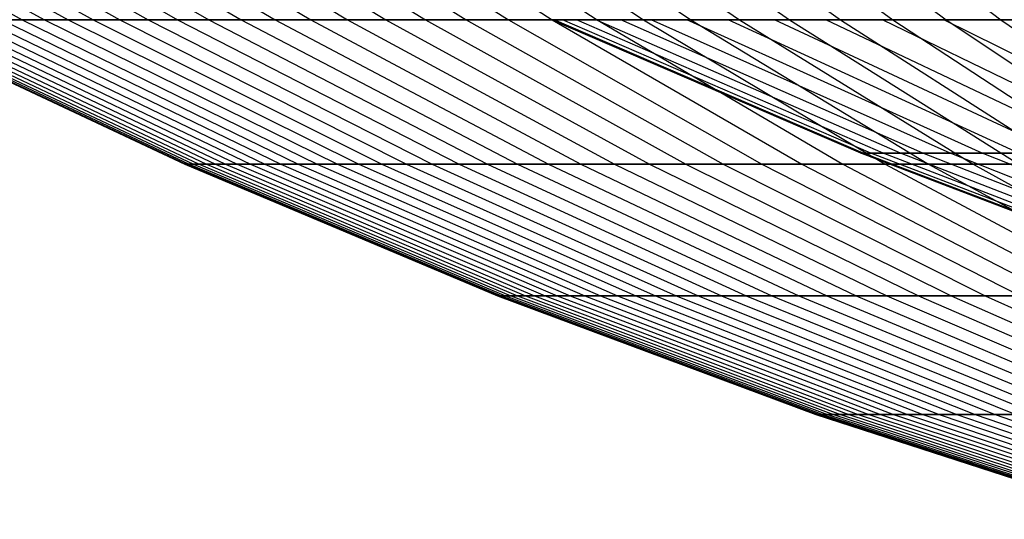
# Model space of a CAD drawing. Extents: x -125 to 125, y -143 to 0.
# Tile 26 of 241: x -25.63 to -18.34, y -140.32 to -136.62. Entities that reach past the tile are written whole.
import ezdxf

# ---------------------------------------------------------------- set-up
doc = ezdxf.new("R2010")
doc.units = 0
doc.header["$LTSCALE"] = 25.4
doc.layers.get('0').update_dxf_attribs({"linetype": 'CONTINUOUS'})

# ---------------------------------------------------------------- blocks, each defined once
blk = doc.blocks.new('NL2500026672_STL')
at = {"color": 0}
for p, q in [((-27.7443, -135.4539, 8.1176), (-25.6067, -136.6184, 7.4921)), ((-27.7443, -135.4539, 8.1176), (-25.6067, -136.6184, 7.4921)), ((-27.567, -135.4539, -8.7007), (-25.443, -136.6184, -8.0303)), ((-27.567, -135.4539, -8.7007), (-25.443, -136.6184, -8.0303)), ((-27.3774, -135.4539, 9.28), (-25.2681, -136.6184, 8.565)), ((-27.3774, -135.4539, 9.28), (-25.2681, -136.6184, 8.565)), ((-27.1757, -135.4539, -9.8551), (-25.0819, -136.6184, -9.0958)), ((-27.1757, -135.4539, -9.8551), (-25.0819, -136.6184, -9.0958)), ((-26.9619, -135.4539, 10.4259), (-24.8845, -136.6184, 9.6226)), ((-26.9619, -135.4539, 10.4259), (-24.8845, -136.6184, 9.6226)), ((-26.7361, -135.4539, -10.992), (-24.6761, -136.6184, -10.1451)), ((-26.7361, -135.4539, -10.992), (-24.6761, -136.6184, -10.1451)), ((-26.4984, -135.4539, 11.5532), (-24.4568, -136.6184, 10.6631)), ((-26.4984, -135.4539, 11.5532), (-24.4568, -136.6184, 10.6631)), ((-26.2489, -135.4539, -12.1093), (-24.2265, -136.6184, -11.1763)), ((-26.2489, -135.4539, -12.1093), (-24.2265, -136.6184, -11.1763)), ((-25.9878, -135.4539, 12.66), (-23.9855, -136.6184, 11.6846)), ((-25.9878, -135.4539, 12.66), (-23.9855, -136.6184, 11.6846)), ((-25.7151, -135.4539, -13.2051), (-23.7338, -136.6184, -12.1877)), ((-25.7151, -135.4539, -13.2051), (-23.7338, -136.6184, -12.1877)), ((-25.431, -135.4539, 13.7443), (-23.4716, -136.6184, 12.6854)), ((-25.431, -135.4539, 13.7443), (-23.4716, -136.6184, 12.6854)), ((-25.1356, -135.4539, -14.2774), (-23.1989, -136.6184, -13.1774)), ((-25.1356, -135.4539, -14.2774), (-23.1989, -136.6184, -13.1774)), ((-24.829, -135.4539, 14.8042), (-22.916, -136.6184, 13.6636)), ((-24.829, -135.4539, 14.8042), (-22.916, -136.6184, 13.6636)), ((-24.5113, -135.4539, -15.3244), (-22.6228, -136.6184, -14.1437)), ((-24.5113, -135.4539, -15.3244), (-22.6228, -136.6184, -14.1437)), ((-24.1828, -135.4539, 15.8377), (-22.3196, -136.6184, 14.6175)), ((-24.1828, -135.4539, 15.8377), (-22.3196, -136.6184, 14.6175)), ((-23.8435, -135.4539, -16.3441), (-22.0064, -136.6184, -15.0848)), ((-23.8435, -135.4539, -16.3441), (-22.0064, -136.6184, -15.0848)), ((-23.4936, -135.4539, 16.8431), (-21.6835, -136.6184, 15.5454)), ((-23.4936, -135.4539, 16.8431), (-21.6835, -136.6184, 15.5454)), ((-23.1333, -135.4539, -17.3347), (-21.3509, -136.6184, -15.9991)), ((-23.1333, -135.4539, -17.3347), (-21.3509, -136.6184, -15.9991)), ((-22.7627, -135.4539, 17.8186), (-21.0089, -136.6184, 16.4457)), ((-22.7627, -135.4539, 17.8186), (-21.0089, -136.6184, 16.4457)), ((-22.382, -135.4539, -18.2945), (-20.6575, -136.6184, -16.8849)), ((-22.382, -135.4539, -18.2945), (-20.6575, -136.6184, -16.8849)), ((-21.9913, -135.4539, 18.7623), (-20.2969, -136.6184, 17.3167)), ((-21.9913, -135.4539, 18.7623), (-20.2969, -136.6184, 17.3167)), ((-21.5908, -135.4539, -19.2218), (-19.9273, -136.6184, -17.7408)), ((-21.5908, -135.4539, -19.2218), (-19.9273, -136.6184, -17.7408)), ((-21.1808, -135.4539, 19.6727), (-19.5489, -136.6184, 18.157)), ((-21.1808, -135.4539, 19.6727), (-19.5489, -136.6184, 18.157)), ((-20.7613, -135.4539, -20.1149), (-19.1617, -136.6184, -18.5651)), ((-20.7613, -135.4539, -20.1149), (-19.1617, -136.6184, -18.5651)), ((-20.3326, -135.4539, 20.5481), (-18.7661, -136.6184, 18.9649)), ((-20.3326, -135.4539, 20.5481), (-18.7661, -136.6184, 18.9649)), ((-19.8949, -135.4539, -20.9722), (-18.362, -136.6184, -19.3564)), ((-19.8949, -135.4539, -20.9722), (-18.362, -136.6184, -19.3564)), ((-26.6787, -136.6184, -0.2813), (-24.4048, -137.6886, -0.2573)), ((-26.6787, -136.6184, -0.2813), (-24.4048, -137.6886, -0.2573)), ((-26.6669, -136.6184, 0.8437), (-24.3939, -137.6886, 0.7718)), ((-26.6669, -136.6184, 0.8437), (-24.3939, -137.6886, 0.7718)), ((-26.6432, -136.6184, -1.4057), (-24.3722, -137.6886, -1.2859)), ((-26.6432, -136.6184, -1.4057), (-24.3722, -137.6886, -1.2859)), ((-26.6076, -136.6184, 1.9671), (-24.3397, -137.6886, 1.7994)), ((-26.6076, -136.6184, 1.9671), (-24.3397, -137.6886, 1.7994)), ((-26.5602, -136.6184, -2.5276), (-24.2964, -137.6886, -2.3122)), ((-26.5602, -136.6184, -2.5276), (-24.2964, -137.6886, -2.3122)), ((-26.501, -136.6184, 3.087), (-24.2422, -137.6886, 2.8239)), ((-26.501, -136.6184, 3.087), (-24.2422, -137.6886, 2.8239)), ((-26.43, -136.6184, -3.6451), (-24.1773, -137.6886, -3.3344)), ((-26.43, -136.6184, -3.6451), (-24.1773, -137.6886, -3.3344)), ((-26.3473, -136.6184, 4.2015), (-24.1016, -137.6886, 3.8434)), ((-26.3473, -136.6184, 4.2015), (-24.1016, -137.6886, 3.8434)), ((-26.2529, -136.6184, -4.756), (-24.0152, -137.6886, -4.3507)), ((-26.2529, -136.6184, -4.756), (-24.0152, -137.6886, -4.3507)), ((-26.1468, -136.6184, 5.3085), (-23.9182, -137.6886, 4.856)), ((-26.1468, -136.6184, 5.3085), (-23.9182, -137.6886, 4.856)), ((-26.029, -136.6184, -5.8585), (-23.8105, -137.6886, -5.3592)), ((-26.029, -136.6184, -5.8585), (-23.8105, -137.6886, -5.3592)), ((-25.8997, -136.6184, 6.406), (-25.6067, -136.6184, 7.4921)), ((-25.8997, -136.6184, 6.406), (-25.6067, -136.6184, 7.4921)), ((-25.8997, -136.6184, 6.406), (-23.6922, -137.6886, 5.86)), ((-25.8997, -136.6184, 6.406), (-23.6922, -137.6886, 5.86)), ((-25.443, -136.6184, -8.0303), (-25.7589, -136.6184, -6.9506)), ((-25.7589, -136.6184, -6.9506), (-23.5634, -137.6886, -6.3582)), ((-25.443, -136.6184, -8.0303), (-25.7589, -136.6184, -6.9506)), ((-25.7589, -136.6184, -6.9506), (-23.5634, -137.6886, -6.3582)), ((-25.6067, -136.6184, 7.4921), (-25.2681, -136.6184, 8.565)), ((-25.6067, -136.6184, 7.4921), (-25.2681, -136.6184, 8.565)), ((-25.6067, -136.6184, 7.4921), (-23.4241, -137.6886, 6.8536)), ((-25.6067, -136.6184, 7.4921), (-23.4241, -137.6886, 6.8536)), ((-25.0819, -136.6184, -9.0958), (-25.443, -136.6184, -8.0303)), ((-25.443, -136.6184, -8.0303), (-23.2744, -137.6886, -7.3459)), ((-25.0819, -136.6184, -9.0958), (-25.443, -136.6184, -8.0303)), ((-25.443, -136.6184, -8.0303), (-23.2744, -137.6886, -7.3459)), ((-25.2681, -136.6184, 8.565), (-24.8845, -136.6184, 9.6226)), ((-25.2681, -136.6184, 8.565), (-24.8845, -136.6184, 9.6226)), ((-25.2681, -136.6184, 8.565), (-23.1144, -137.6886, 7.8349)), ((-25.2681, -136.6184, 8.565), (-23.1144, -137.6886, 7.8349)), ((-24.6761, -136.6184, -10.1451), (-25.0819, -136.6184, -9.0958)), ((-25.0819, -136.6184, -9.0958), (-22.944, -137.6886, -8.3205)), ((-24.6761, -136.6184, -10.1451), (-25.0819, -136.6184, -9.0958)), ((-25.0819, -136.6184, -9.0958), (-22.944, -137.6886, -8.3205)), ((-24.8845, -136.6184, 9.6226), (-24.4568, -136.6184, 10.6631)), ((-24.8845, -136.6184, 9.6226), (-24.4568, -136.6184, 10.6631)), ((-24.8845, -136.6184, 9.6226), (-22.7635, -137.6886, 8.8024)), ((-24.8845, -136.6184, 9.6226), (-22.7635, -137.6886, 8.8024)), ((-24.2265, -136.6184, -11.1763), (-24.6761, -136.6184, -10.1451)), ((-24.6761, -136.6184, -10.1451), (-22.5729, -137.6886, -9.2804)), ((-24.2265, -136.6184, -11.1763), (-24.6761, -136.6184, -10.1451)), ((-24.6761, -136.6184, -10.1451), (-22.5729, -137.6886, -9.2804)), ((-24.4568, -136.6184, 10.6631), (-23.9855, -136.6184, 11.6846)), ((-24.4568, -136.6184, 10.6631), (-23.9855, -136.6184, 11.6846)), ((-24.4568, -136.6184, 10.6631), (-22.3722, -137.6886, 9.7542)), ((-24.4568, -136.6184, 10.6631), (-22.3722, -137.6886, 9.7542)), ((-23.7338, -136.6184, -12.1877), (-24.2265, -136.6184, -11.1763)), ((-24.2265, -136.6184, -11.1763), (-22.1616, -137.6886, -10.2237)), ((-23.7338, -136.6184, -12.1877), (-24.2265, -136.6184, -11.1763)), ((-24.2265, -136.6184, -11.1763), (-22.1616, -137.6886, -10.2237)), ((-23.9855, -136.6184, 11.6846), (-23.4716, -136.6184, 12.6854)), ((-23.9855, -136.6184, 11.6846), (-23.4716, -136.6184, 12.6854)), ((-23.9855, -136.6184, 11.6846), (-21.9411, -137.6886, 10.6887)), ((-23.9855, -136.6184, 11.6846), (-21.9411, -137.6886, 10.6887)), ((-23.1989, -136.6184, -13.1774), (-23.7338, -136.6184, -12.1877)), ((-23.7338, -136.6184, -12.1877), (-21.7109, -137.6886, -11.1489)), ((-23.1989, -136.6184, -13.1774), (-23.7338, -136.6184, -12.1877)), ((-23.7338, -136.6184, -12.1877), (-21.7109, -137.6886, -11.1489)), ((-23.4716, -136.6184, 12.6854), (-22.916, -136.6184, 13.6636)), ((-23.4716, -136.6184, 12.6854), (-22.916, -136.6184, 13.6636)), ((-23.4716, -136.6184, 12.6854), (-21.471, -137.6886, 11.6041)), ((-23.4716, -136.6184, 12.6854), (-21.471, -137.6886, 11.6041)), ((-22.6228, -136.6184, -14.1437), (-23.1989, -136.6184, -13.1774)), ((-23.1989, -136.6184, -13.1774), (-21.2216, -137.6886, -12.0542)), ((-22.6228, -136.6184, -14.1437), (-23.1989, -136.6184, -13.1774)), ((-23.1989, -136.6184, -13.1774), (-21.2216, -137.6886, -12.0542)), ((-22.916, -136.6184, 13.6636), (-22.3196, -136.6184, 14.6175)), ((-22.916, -136.6184, 13.6636), (-22.3196, -136.6184, 14.6175)), ((-22.916, -136.6184, 13.6636), (-20.9627, -137.6886, 12.499)), ((-22.916, -136.6184, 13.6636), (-20.9627, -137.6886, 12.499)), ((-22.0064, -136.6184, -15.0848), (-22.6228, -136.6184, -14.1437)), ((-22.6228, -136.6184, -14.1437), (-20.6946, -137.6886, -12.9381)), ((-22.0064, -136.6184, -15.0848), (-22.6228, -136.6184, -14.1437)), ((-22.6228, -136.6184, -14.1437), (-20.6946, -137.6886, -12.9381)), ((-22.3196, -136.6184, 14.6175), (-21.6835, -136.6184, 15.5454)), ((-22.3196, -136.6184, 14.6175), (-21.6835, -136.6184, 15.5454)), ((-22.3196, -136.6184, 14.6175), (-20.4172, -137.6886, 13.3716)), ((-22.3196, -136.6184, 14.6175), (-20.4172, -137.6886, 13.3716)), ((-21.3509, -136.6184, -15.9991), (-22.0064, -136.6184, -15.0848)), ((-22.0064, -136.6184, -15.0848), (-20.1307, -137.6886, -13.799)), ((-21.3509, -136.6184, -15.9991), (-22.0064, -136.6184, -15.0848)), ((-22.0064, -136.6184, -15.0848), (-20.1307, -137.6886, -13.799)), ((-19.399, -137.6057), (-21.6899, -136.6182)), ((-19.399, -137.6057), (-21.6899, -136.6182)), ((-21.6835, -136.6184, 15.5454), (-21.0089, -136.6184, 16.4457)), ((-21.6835, -136.6184, 15.5454), (-21.0089, -136.6184, 16.4457)), ((-21.6835, -136.6184, 15.5454), (-19.8353, -137.6886, 14.2204)), ((-21.6835, -136.6184, 15.5454), (-19.8353, -137.6886, 14.2204)), ((-19.3805, -137.6057, 0.8462), (-21.6692, -136.6182, 0.9461)), ((-19.3805, -137.6057, 0.8462), (-21.6692, -136.6182, 0.9461)), ((-19.3805, -137.6057, -0.8462), (-21.6692, -136.6182, -0.9461)), ((-19.3805, -137.6057, -0.8462), (-21.6692, -136.6182, -0.9461)), ((-19.3252, -137.6057, 1.6907), (-21.6073, -136.6182, 1.8904)), ((-19.3252, -137.6057, 1.6907), (-21.6073, -136.6182, 1.8904)), ((-19.3252, -137.6057, -1.6907), (-21.6073, -136.6182, -1.8904)), ((-19.3252, -137.6057, -1.6907), (-21.6073, -136.6182, -1.8904)), ((-19.233, -137.6057, 2.5321), (-21.5043, -136.6182, 2.8311)), ((-19.233, -137.6057, 2.5321), (-21.5043, -136.6182, 2.8311)), ((-19.233, -137.6057, -2.5321), (-21.5043, -136.6182, -2.8311)), ((-19.233, -137.6057, -2.5321), (-21.5043, -136.6182, -2.8311)), ((-19.1043, -137.6057, 3.3686), (-21.3604, -136.6182, 3.7664)), ((-19.1043, -137.6057, 3.3686), (-21.3604, -136.6182, 3.7664)), ((-19.1043, -137.6057, -3.3686), (-21.3604, -136.6182, -3.7664)), ((-19.1043, -137.6057, -3.3686), (-21.3604, -136.6182, -3.7664)), ((-20.6575, -136.6184, -16.8849), (-21.3509, -136.6184, -15.9991)), ((-21.3509, -136.6184, -15.9991), (-19.5311, -137.6886, -14.6354)), ((-20.6575, -136.6184, -16.8849), (-21.3509, -136.6184, -15.9991)), ((-21.3509, -136.6184, -15.9991), (-19.5311, -137.6886, -14.6354)), ((-18.9392, -137.6057, 4.1987), (-21.1757, -136.6182, 4.6945)), ((-18.9392, -137.6057, 4.1987), (-21.1757, -136.6182, 4.6945)), ((-18.9392, -137.6057, -4.1987), (-21.1757, -136.6182, -4.6945)), ((-18.9392, -137.6057, -4.1987), (-21.1757, -136.6182, -4.6945)), ((-21.0089, -136.6184, 16.4457), (-20.2969, -136.6184, 17.3167)), ((-21.0089, -136.6184, 16.4457), (-20.2969, -136.6184, 17.3167)), ((-21.0089, -136.6184, 16.4457), (-19.2182, -137.6886, 15.0439)), ((-21.0089, -136.6184, 16.4457), (-19.2182, -137.6886, 15.0439)), ((-18.738, -137.6057, 5.0208), (-20.9508, -136.6182, 5.6138)), ((-18.738, -137.6057, 5.0208), (-20.9508, -136.6182, 5.6138)), ((-18.738, -137.6057, -5.0208), (-20.9508, -136.6182, -5.6138)), ((-18.738, -137.6057, -5.0208), (-20.9508, -136.6182, -5.6138)), ((-18.5012, -137.6057, 5.8334), (-20.686, -136.6182, 6.5223)), ((-18.5012, -137.6057, 5.8334), (-20.686, -136.6182, 6.5223)), ((-18.5012, -137.6057, -5.8334), (-20.686, -136.6182, -6.5223)), ((-18.5012, -137.6057, -5.8334), (-20.686, -136.6182, -6.5223)), ((-19.9273, -136.6184, -17.7408), (-20.6575, -136.6184, -16.8849)), ((-20.6575, -136.6184, -16.8849), (-18.8968, -137.6886, -15.4458)), ((-19.9273, -136.6184, -17.7408), (-20.6575, -136.6184, -16.8849)), ((-20.6575, -136.6184, -16.8849), (-18.8968, -137.6886, -15.4458)), ((-18.2291, -137.6057, 6.6349), (-20.3818, -136.6182, 7.4184)), ((-18.2291, -137.6057, 6.6349), (-20.3818, -136.6182, 7.4184)), ((-18.2291, -137.6057, -6.6349), (-20.3818, -136.6182, -7.4184)), ((-18.2291, -137.6057, -6.6349), (-20.3818, -136.6182, -7.4184)), ((-20.2969, -136.6184, 17.3167), (-19.5489, -136.6184, 18.157)), ((-20.2969, -136.6184, 17.3167), (-19.5489, -136.6184, 18.157)), ((-20.2969, -136.6184, 17.3167), (-18.5669, -137.6886, 15.8407)), ((-20.2969, -136.6184, 17.3167), (-18.5669, -137.6886, 15.8407)), ((-17.9223, -137.6057, 7.4237), (-20.0388, -136.6182, 8.3004)), ((-17.9223, -137.6057, 7.4237), (-20.0388, -136.6182, 8.3004)), ((-17.9223, -137.6057, -7.4237), (-20.0388, -136.6182, -8.3004)), ((-17.9223, -137.6057, -7.4237), (-20.0388, -136.6182, -8.3004)), ((-19.1617, -136.6184, -18.5651), (-19.9273, -136.6184, -17.7408)), ((-19.9273, -136.6184, -17.7408), (-18.2288, -137.6886, -16.2287)), ((-19.1617, -136.6184, -18.5651), (-19.9273, -136.6184, -17.7408)), ((-19.9273, -136.6184, -17.7408), (-18.2288, -137.6886, -16.2287)), ((-17.5815, -137.6057, 8.1984), (-19.6577, -136.6182, 9.1665)), ((-17.5815, -137.6057, 8.1984), (-19.6577, -136.6182, 9.1665)), ((-17.5815, -137.6057, -8.1984), (-19.6577, -136.6182, -9.1665)), ((-17.5815, -137.6057, -8.1984), (-19.6577, -136.6182, -9.1665)), ((-19.5489, -136.6184, 18.157), (-18.7661, -136.6184, 18.9649)), ((-19.5489, -136.6184, 18.157), (-18.7661, -136.6184, 18.9649)), ((-19.5489, -136.6184, 18.157), (-17.8826, -137.6886, 16.6094)), ((-19.5489, -136.6184, 18.157), (-17.8826, -137.6886, 16.6094)), ((-17.2071, -137.6057, 8.9575), (-19.2392, -136.6182, 10.0153)), ((-17.2071, -137.6057, 8.9575), (-19.2392, -136.6182, 10.0153)), ((-17.2071, -137.6057, -8.9575), (-19.2392, -136.6182, -10.0153)), ((-17.2071, -137.6057, -8.9575), (-19.2392, -136.6182, -10.0153)), ((-18.362, -136.6184, -19.3564), (-19.1617, -136.6184, -18.5651)), ((-19.1617, -136.6184, -18.5651), (-17.5285, -137.6886, -16.9827)), ((-18.362, -136.6184, -19.3564), (-19.1617, -136.6184, -18.5651)), ((-19.1617, -136.6184, -18.5651), (-17.5285, -137.6886, -16.9827)), ((-16.8, -137.6057, 9.6995), (-18.784, -136.6182, 10.8449)), ((-16.8, -137.6057, 9.6995), (-18.784, -136.6182, 10.8449)), ((-16.8, -137.6057, -9.6995), (-18.784, -136.6182, -10.8449)), ((-16.8, -137.6057, -9.6995), (-18.784, -136.6182, -10.8449)), ((-18.7661, -136.6184, 18.9649), (-17.9499, -136.6184, 19.7392)), ((-18.7661, -136.6184, 18.9649), (-17.9499, -136.6184, 19.7392)), ((-18.7661, -136.6184, 18.9649), (-17.1665, -137.6886, 17.3485)), ((-18.7661, -136.6184, 18.9649), (-17.1665, -137.6886, 17.3485)), ((-17.5297, -136.6184, -20.1132), (-18.362, -136.6184, -19.3564)), ((-18.362, -136.6184, -19.3564), (-16.797, -137.6886, -17.7065)), ((-17.5297, -136.6184, -20.1132), (-18.362, -136.6184, -19.3564)), ((-18.362, -136.6184, -19.3564), (-16.797, -137.6886, -17.7065)), ((-19.3805, -137.6057, 0.8462), (-19.399, -137.6057)), ((-17.0684, -138.4955), (-19.399, -137.6057)), ((-19.3805, -137.6057, 0.8462), (-19.399, -137.6057)), ((-19.399, -137.6057), (-19.3805, -137.6057, -0.8462)), ((-17.0684, -138.4955), (-19.399, -137.6057)), ((-19.399, -137.6057), (-19.3805, -137.6057, -0.8462)), ((-19.3252, -137.6057, 1.6907), (-19.3805, -137.6057, 0.8462)), ((-17.0522, -138.4955, 0.7445), (-19.3805, -137.6057, 0.8462)), ((-19.3252, -137.6057, 1.6907), (-19.3805, -137.6057, 0.8462)), ((-17.0522, -138.4955, 0.7445), (-19.3805, -137.6057, 0.8462)), ((-17.0522, -138.4955, -0.7445), (-19.3805, -137.6057, -0.8462)), ((-19.3805, -137.6057, -0.8462), (-19.3252, -137.6057, -1.6907)), ((-17.0522, -138.4955, -0.7445), (-19.3805, -137.6057, -0.8462)), ((-19.3805, -137.6057, -0.8462), (-19.3252, -137.6057, -1.6907)), ((-19.233, -137.6057, 2.5321), (-19.3252, -137.6057, 1.6907)), ((-17.0035, -138.4955, 1.4876), (-19.3252, -137.6057, 1.6907)), ((-19.233, -137.6057, 2.5321), (-19.3252, -137.6057, 1.6907)), ((-17.0035, -138.4955, 1.4876), (-19.3252, -137.6057, 1.6907)), ((-17.0035, -138.4955, -1.4876), (-19.3252, -137.6057, -1.6907)), ((-19.3252, -137.6057, -1.6907), (-19.233, -137.6057, -2.5321)), ((-17.0035, -138.4955, -1.4876), (-19.3252, -137.6057, -1.6907)), ((-19.3252, -137.6057, -1.6907), (-19.233, -137.6057, -2.5321)), ((-19.1043, -137.6057, 3.3686), (-19.233, -137.6057, 2.5321)), ((-16.9224, -138.4955, 2.2279), (-19.233, -137.6057, 2.5321)), ((-19.1043, -137.6057, 3.3686), (-19.233, -137.6057, 2.5321)), ((-16.9224, -138.4955, 2.2279), (-19.233, -137.6057, 2.5321)), ((-16.9224, -138.4955, -2.2279), (-19.233, -137.6057, -2.5321)), ((-19.233, -137.6057, -2.5321), (-19.1043, -137.6057, -3.3686)), ((-16.9224, -138.4955, -2.2279), (-19.233, -137.6057, -2.5321)), ((-19.233, -137.6057, -2.5321), (-19.1043, -137.6057, -3.3686)), ((-18.9392, -137.6057, 4.1987), (-19.1043, -137.6057, 3.3686)), ((-16.8091, -138.4955, 2.9639), (-19.1043, -137.6057, 3.3686)), ((-18.9392, -137.6057, 4.1987), (-19.1043, -137.6057, 3.3686)), ((-16.8091, -138.4955, 2.9639), (-19.1043, -137.6057, 3.3686)), ((-16.8091, -138.4955, -2.9639), (-19.1043, -137.6057, -3.3686)), ((-19.1043, -137.6057, -3.3686), (-18.9392, -137.6057, -4.1987)), ((-16.8091, -138.4955, -2.9639), (-19.1043, -137.6057, -3.3686)), ((-19.1043, -137.6057, -3.3686), (-18.9392, -137.6057, -4.1987)), ((-18.738, -137.6057, 5.0208), (-18.9392, -137.6057, 4.1987)), ((-16.6639, -138.4955, 3.6943), (-18.9392, -137.6057, 4.1987)), ((-18.738, -137.6057, 5.0208), (-18.9392, -137.6057, 4.1987)), ((-16.6639, -138.4955, 3.6943), (-18.9392, -137.6057, 4.1987)), ((-16.6639, -138.4955, -3.6943), (-18.9392, -137.6057, -4.1987)), ((-18.9392, -137.6057, -4.1987), (-18.738, -137.6057, -5.0208)), ((-16.6639, -138.4955, -3.6943), (-18.9392, -137.6057, -4.1987)), ((-18.9392, -137.6057, -4.1987), (-18.738, -137.6057, -5.0208)), ((-18.5012, -137.6057, 5.8334), (-18.738, -137.6057, 5.0208)), ((-16.4868, -138.4955, 4.4176), (-18.738, -137.6057, 5.0208)), ((-18.5012, -137.6057, 5.8334), (-18.738, -137.6057, 5.0208)), ((-16.4868, -138.4955, 4.4176), (-18.738, -137.6057, 5.0208)), ((-16.4868, -138.4955, -4.4176), (-18.738, -137.6057, -5.0208)), ((-18.738, -137.6057, -5.0208), (-18.5012, -137.6057, -5.8334)), ((-16.4868, -138.4955, -4.4176), (-18.738, -137.6057, -5.0208)), ((-18.738, -137.6057, -5.0208), (-18.5012, -137.6057, -5.8334)), ((-18.2291, -137.6057, 6.6349), (-18.5012, -137.6057, 5.8334)), ((-16.2785, -138.4955, 5.1326), (-18.5012, -137.6057, 5.8334)), ((-18.2291, -137.6057, 6.6349), (-18.5012, -137.6057, 5.8334)), ((-16.2785, -138.4955, 5.1326), (-18.5012, -137.6057, 5.8334)), ((-16.2785, -138.4955, -5.1326), (-18.5012, -137.6057, -5.8334)), ((-18.5012, -137.6057, -5.8334), (-18.2291, -137.6057, -6.6349)), ((-16.2785, -138.4955, -5.1326), (-18.5012, -137.6057, -5.8334)), ((-18.5012, -137.6057, -5.8334), (-18.2291, -137.6057, -6.6349)), ((-24.4048, -137.6886, -0.2573), (-24.3939, -137.6886, 0.7718)), ((-24.3722, -137.6886, -1.2859), (-24.4048, -137.6886, -0.2573)), ((-24.4048, -137.6886, -0.2573), (-24.3939, -137.6886, 0.7718)), ((-24.4048, -137.6886, -0.2573), (-22.088, -138.6626, -0.2329)), ((-24.3722, -137.6886, -1.2859), (-24.4048, -137.6886, -0.2573)), ((-24.4048, -137.6886, -0.2573), (-22.088, -138.6626, -0.2329)), ((-24.3939, -137.6886, 0.7718), (-24.3397, -137.6886, 1.7994)), ((-24.3939, -137.6886, 0.7718), (-24.3397, -137.6886, 1.7994)), ((-24.3939, -137.6886, 0.7718), (-22.0782, -138.6626, 0.6985)), ((-24.3939, -137.6886, 0.7718), (-22.0782, -138.6626, 0.6985)), ((-24.2964, -137.6886, -2.3122), (-24.3722, -137.6886, -1.2859)), ((-24.3722, -137.6886, -1.2859), (-22.0586, -138.6626, -1.1638)), ((-24.2964, -137.6886, -2.3122), (-24.3722, -137.6886, -1.2859)), ((-24.3722, -137.6886, -1.2859), (-22.0586, -138.6626, -1.1638)), ((-24.3397, -137.6886, 1.7994), (-24.2422, -137.6886, 2.8239)), ((-24.3397, -137.6886, 1.7994), (-24.2422, -137.6886, 2.8239)), ((-24.3397, -137.6886, 1.7994), (-22.0291, -138.6626, 1.6286)), ((-24.3397, -137.6886, 1.7994), (-22.0291, -138.6626, 1.6286)), ((-24.1773, -137.6886, -3.3344), (-24.2964, -137.6886, -2.3122)), ((-24.2964, -137.6886, -2.3122), (-21.9899, -138.6626, -2.0927)), ((-24.1773, -137.6886, -3.3344), (-24.2964, -137.6886, -2.3122)), ((-24.2964, -137.6886, -2.3122), (-21.9899, -138.6626, -2.0927)), ((-24.2422, -137.6886, 2.8239), (-24.1016, -137.6886, 3.8434)), ((-24.2422, -137.6886, 2.8239), (-24.1016, -137.6886, 3.8434)), ((-24.2422, -137.6886, 2.8239), (-21.9409, -138.6626, 2.5558)), ((-24.2422, -137.6886, 2.8239), (-21.9409, -138.6626, 2.5558)), ((-24.0152, -137.6886, -4.3507), (-24.1773, -137.6886, -3.3344)), ((-24.1773, -137.6886, -3.3344), (-21.8821, -138.6626, -3.0179)), ((-24.0152, -137.6886, -4.3507), (-24.1773, -137.6886, -3.3344)), ((-24.1773, -137.6886, -3.3344), (-21.8821, -138.6626, -3.0179)), ((-24.1016, -137.6886, 3.8434), (-23.9182, -137.6886, 4.856)), ((-24.1016, -137.6886, 3.8434), (-23.9182, -137.6886, 4.856)), ((-24.1016, -137.6886, 3.8434), (-21.8136, -138.6626, 3.4785)), ((-24.1016, -137.6886, 3.8434), (-21.8136, -138.6626, 3.4785)), ((-23.8105, -137.6886, -5.3592), (-24.0152, -137.6886, -4.3507)), ((-24.0152, -137.6886, -4.3507), (-21.7355, -138.6626, -3.9376)), ((-23.8105, -137.6886, -5.3592), (-24.0152, -137.6886, -4.3507)), ((-24.0152, -137.6886, -4.3507), (-21.7355, -138.6626, -3.9376)), ((-23.9182, -137.6886, 4.856), (-23.6922, -137.6886, 5.86)), ((-23.9182, -137.6886, 4.856), (-23.6922, -137.6886, 5.86)), ((-23.9182, -137.6886, 4.856), (-21.6476, -138.6626, 4.395)), ((-23.9182, -137.6886, 4.856), (-21.6476, -138.6626, 4.395)), ((-23.5634, -137.6886, -6.3582), (-23.8105, -137.6886, -5.3592)), ((-23.8105, -137.6886, -5.3592), (-21.5501, -138.6626, -4.8504)), ((-23.5634, -137.6886, -6.3582), (-23.8105, -137.6886, -5.3592)), ((-23.8105, -137.6886, -5.3592), (-21.5501, -138.6626, -4.8504)), ((-23.6922, -137.6886, 5.86), (-23.4241, -137.6886, 6.8536)), ((-23.6922, -137.6886, 5.86), (-23.4241, -137.6886, 6.8536)), ((-23.6922, -137.6886, 5.86), (-21.4431, -138.6626, 5.3037)), ((-23.6922, -137.6886, 5.86), (-21.4431, -138.6626, 5.3037)), ((-23.2744, -137.6886, -7.3459), (-23.5634, -137.6886, -6.3582)), ((-23.5634, -137.6886, -6.3582), (-21.3265, -138.6626, -5.7546)), ((-23.2744, -137.6886, -7.3459), (-23.5634, -137.6886, -6.3582)), ((-23.5634, -137.6886, -6.3582), (-21.3265, -138.6626, -5.7546)), ((-23.4241, -137.6886, 6.8536), (-23.1144, -137.6886, 7.8349)), ((-23.4241, -137.6886, 6.8536), (-23.1144, -137.6886, 7.8349)), ((-23.4241, -137.6886, 6.8536), (-21.2004, -138.6626, 6.2029)), ((-23.4241, -137.6886, 6.8536), (-21.2004, -138.6626, 6.2029)), ((-22.944, -137.6886, -8.3205), (-23.2744, -137.6886, -7.3459)), ((-23.2744, -137.6886, -7.3459), (-21.065, -138.6626, -6.6485)), ((-22.944, -137.6886, -8.3205), (-23.2744, -137.6886, -7.3459)), ((-23.2744, -137.6886, -7.3459), (-21.065, -138.6626, -6.6485)), ((-23.1144, -137.6886, 7.8349), (-22.7635, -137.6886, 8.8024)), ((-23.1144, -137.6886, 7.8349), (-22.7635, -137.6886, 8.8024)), ((-23.1144, -137.6886, 7.8349), (-20.9201, -138.6626, 7.0912)), ((-23.1144, -137.6886, 7.8349), (-20.9201, -138.6626, 7.0912)), ((-22.5729, -137.6886, -9.2804), (-22.944, -137.6886, -8.3205)), ((-22.944, -137.6886, -8.3205), (-20.7659, -138.6626, -7.5307)), ((-22.5729, -137.6886, -9.2804), (-22.944, -137.6886, -8.3205)), ((-22.944, -137.6886, -8.3205), (-20.7659, -138.6626, -7.5307)), ((-22.7635, -137.6886, 8.8024), (-22.3722, -137.6886, 9.7542)), ((-22.7635, -137.6886, 8.8024), (-22.3722, -137.6886, 9.7542)), ((-22.7635, -137.6886, 8.8024), (-20.6026, -138.6626, 7.9668)), ((-22.7635, -137.6886, 8.8024), (-20.6026, -138.6626, 7.9668)), ((-22.1616, -137.6886, -10.2237), (-22.5729, -137.6886, -9.2804)), ((-22.5729, -137.6886, -9.2804), (-20.43, -138.6626, -8.3994)), ((-22.1616, -137.6886, -10.2237), (-22.5729, -137.6886, -9.2804)), ((-22.5729, -137.6886, -9.2804), (-20.43, -138.6626, -8.3994)), ((-22.3722, -137.6886, 9.7542), (-21.9411, -137.6886, 10.6887)), ((-22.3722, -137.6886, 9.7542), (-21.9411, -137.6886, 10.6887)), ((-22.3722, -137.6886, 9.7542), (-20.2484, -138.6626, 8.8282)), ((-22.3722, -137.6886, 9.7542), (-20.2484, -138.6626, 8.8282)), ((-21.7109, -137.6886, -11.1489), (-22.1616, -137.6886, -10.2237)), ((-22.1616, -137.6886, -10.2237), (-20.0578, -138.6626, -9.2532)), ((-21.7109, -137.6886, -11.1489), (-22.1616, -137.6886, -10.2237)), ((-22.1616, -137.6886, -10.2237), (-20.0578, -138.6626, -9.2532)), ((-21.9411, -137.6886, 10.6887), (-21.471, -137.6886, 11.6041)), ((-21.9411, -137.6886, 10.6887), (-21.471, -137.6886, 11.6041)), ((-21.9411, -137.6886, 10.6887), (-19.8582, -138.6626, 9.674)), ((-21.9411, -137.6886, 10.6887), (-19.8582, -138.6626, 9.674)), ((-21.2216, -137.6886, -12.0542), (-21.7109, -137.6886, -11.1489)), ((-21.7109, -137.6886, -11.1489), (-19.6499, -138.6626, -10.0905)), ((-21.2216, -137.6886, -12.0542), (-21.7109, -137.6886, -11.1489)), ((-21.7109, -137.6886, -11.1489), (-19.6499, -138.6626, -10.0905)), ((-21.471, -137.6886, 11.6041), (-20.9627, -137.6886, 12.499)), ((-21.471, -137.6886, 11.6041), (-20.9627, -137.6886, 12.499)), ((-21.471, -137.6886, 11.6041), (-19.4328, -138.6626, 10.5025)), ((-21.471, -137.6886, 11.6041), (-19.4328, -138.6626, 10.5025)), ((-20.6946, -137.6886, -12.9381), (-21.2216, -137.6886, -12.0542)), ((-21.2216, -137.6886, -12.0542), (-19.207, -138.6626, -10.9099)), ((-20.6946, -137.6886, -12.9381), (-21.2216, -137.6886, -12.0542)), ((-21.2216, -137.6886, -12.0542), (-19.207, -138.6626, -10.9099)), ((-20.9627, -137.6886, 12.499), (-20.4172, -137.6886, 13.3716)), ((-20.9627, -137.6886, 12.499), (-20.4172, -137.6886, 13.3716)), ((-20.9627, -137.6886, 12.499), (-18.9727, -138.6626, 11.3124)), ((-20.9627, -137.6886, 12.499), (-18.9727, -138.6626, 11.3124)), ((-20.1307, -137.6886, -13.799), (-20.6946, -137.6886, -12.9381)), ((-20.6946, -137.6886, -12.9381), (-18.73, -138.6626, -11.7099)), ((-20.1307, -137.6886, -13.799), (-20.6946, -137.6886, -12.9381)), ((-20.6946, -137.6886, -12.9381), (-18.73, -138.6626, -11.7099)), ((-20.4172, -137.6886, 13.3716), (-19.8353, -137.6886, 14.2204)), ((-20.4172, -137.6886, 13.3716), (-19.8353, -137.6886, 14.2204)), ((-20.4172, -137.6886, 13.3716), (-18.479, -138.6626, 12.1022)), ((-20.4172, -137.6886, 13.3716), (-18.479, -138.6626, 12.1022)), ((-19.5311, -137.6886, -14.6354), (-20.1307, -137.6886, -13.799)), ((-20.1307, -137.6886, -13.799), (-18.2197, -138.6626, -12.4891)), ((-19.5311, -137.6886, -14.6354), (-20.1307, -137.6886, -13.799)), ((-20.1307, -137.6886, -13.799), (-18.2197, -138.6626, -12.4891)), ((-19.8353, -137.6886, 14.2204), (-19.2182, -137.6886, 15.0439)), ((-19.8353, -137.6886, 14.2204), (-19.2182, -137.6886, 15.0439)), ((-19.8353, -137.6886, 14.2204), (-17.9524, -138.6626, 12.8704)), ((-19.8353, -137.6886, 14.2204), (-17.9524, -138.6626, 12.8704)), ((-18.8968, -137.6886, -15.4458), (-19.5311, -137.6886, -14.6354)), ((-19.5311, -137.6886, -14.6354), (-17.677, -138.6626, -13.2461)), ((-18.8968, -137.6886, -15.4458), (-19.5311, -137.6886, -14.6354)), ((-19.5311, -137.6886, -14.6354), (-17.677, -138.6626, -13.2461)), ((-19.2182, -137.6886, 15.0439), (-18.5669, -137.6886, 15.8407)), ((-19.2182, -137.6886, 15.0439), (-18.5669, -137.6886, 15.8407)), ((-19.2182, -137.6886, 15.0439), (-17.3938, -138.6626, 13.6158)), ((-19.2182, -137.6886, 15.0439), (-17.3938, -138.6626, 13.6158)), ((-18.2288, -137.6886, -16.2287), (-18.8968, -137.6886, -15.4458)), ((-18.8968, -137.6886, -15.4458), (-17.1029, -138.6626, -13.9795)), ((-18.2288, -137.6886, -16.2287), (-18.8968, -137.6886, -15.4458)), ((-18.8968, -137.6886, -15.4458), (-17.1029, -138.6626, -13.9795)), ((-18.5669, -137.6886, 15.8407), (-17.8826, -137.6886, 16.6094)), ((-18.5669, -137.6886, 15.8407), (-17.8826, -137.6886, 16.6094)), ((-18.5669, -137.6886, 15.8407), (-16.8044, -138.6626, 14.337)), ((-18.5669, -137.6886, 15.8407), (-16.8044, -138.6626, 14.337)), ((-22.088, -138.6626, -0.2329), (-22.0782, -138.6626, 0.6985)), ((-22.0586, -138.6626, -1.1638), (-22.088, -138.6626, -0.2329)), ((-22.088, -138.6626, -0.2329), (-22.0782, -138.6626, 0.6985)), ((-22.088, -138.6626, -0.2329), (-19.7325, -139.5387, -0.208)), ((-22.0586, -138.6626, -1.1638), (-22.088, -138.6626, -0.2329)), ((-22.088, -138.6626, -0.2329), (-19.7325, -139.5387, -0.208)), ((-22.0782, -138.6626, 0.6985), (-22.0291, -138.6626, 1.6286)), ((-22.0782, -138.6626, 0.6985), (-22.0291, -138.6626, 1.6286)), ((-22.0782, -138.6626, 0.6985), (-19.7237, -139.5387, 0.624)), ((-22.0782, -138.6626, 0.6985), (-19.7237, -139.5387, 0.624)), ((-21.9899, -138.6626, -2.0927), (-22.0586, -138.6626, -1.1638)), ((-22.0586, -138.6626, -1.1638), (-19.7062, -139.5387, -1.0397)), ((-21.9899, -138.6626, -2.0927), (-22.0586, -138.6626, -1.1638)), ((-22.0586, -138.6626, -1.1638), (-19.7062, -139.5387, -1.0397)), ((-22.0291, -138.6626, 1.6286), (-21.9409, -138.6626, 2.5558)), ((-22.0291, -138.6626, 1.6286), (-21.9409, -138.6626, 2.5558)), ((-22.0291, -138.6626, 1.6286), (-19.6799, -139.5387, 1.4549)), ((-22.0291, -138.6626, 1.6286), (-19.6799, -139.5387, 1.4549)), ((-21.8821, -138.6626, -3.0179), (-21.9899, -138.6626, -2.0927)), ((-21.9899, -138.6626, -2.0927), (-19.6449, -139.5387, -1.8695)), ((-21.8821, -138.6626, -3.0179), (-21.9899, -138.6626, -2.0927)), ((-21.9899, -138.6626, -2.0927), (-19.6449, -139.5387, -1.8695)), ((-21.9409, -138.6626, 2.5558), (-21.8136, -138.6626, 3.4785)), ((-21.9409, -138.6626, 2.5558), (-21.8136, -138.6626, 3.4785)), ((-21.9409, -138.6626, 2.5558), (-19.6011, -139.5387, 2.2833)), ((-21.9409, -138.6626, 2.5558), (-19.6011, -139.5387, 2.2833)), ((-21.7355, -138.6626, -3.9376), (-21.8821, -138.6626, -3.0179)), ((-21.8821, -138.6626, -3.0179), (-19.5486, -139.5387, -2.696)), ((-21.7355, -138.6626, -3.9376), (-21.8821, -138.6626, -3.0179)), ((-21.8821, -138.6626, -3.0179), (-19.5486, -139.5387, -2.696)), ((-21.8136, -138.6626, 3.4785), (-21.6476, -138.6626, 4.395)), ((-21.8136, -138.6626, 3.4785), (-21.6476, -138.6626, 4.395)), ((-21.8136, -138.6626, 3.4785), (-19.4874, -139.5387, 3.1076)), ((-21.8136, -138.6626, 3.4785), (-19.4874, -139.5387, 3.1076)), ((-21.5501, -138.6626, -4.8504), (-21.7355, -138.6626, -3.9376)), ((-21.7355, -138.6626, -3.9376), (-19.4175, -139.5387, -3.5177)), ((-21.5501, -138.6626, -4.8504), (-21.7355, -138.6626, -3.9376)), ((-21.7355, -138.6626, -3.9376), (-19.4175, -139.5387, -3.5177)), ((-21.6476, -138.6626, 4.395), (-21.4431, -138.6626, 5.3037)), ((-21.6476, -138.6626, 4.395), (-21.4431, -138.6626, 5.3037)), ((-21.6476, -138.6626, 4.395), (-19.3391, -139.5387, 3.9263)), ((-21.6476, -138.6626, 4.395), (-19.3391, -139.5387, 3.9263)), ((-21.3265, -138.6626, -5.7546), (-21.5501, -138.6626, -4.8504)), ((-21.5501, -138.6626, -4.8504), (-19.252, -139.5387, -4.3332)), ((-21.3265, -138.6626, -5.7546), (-21.5501, -138.6626, -4.8504)), ((-21.5501, -138.6626, -4.8504), (-19.252, -139.5387, -4.3332)), ((-21.4431, -138.6626, 5.3037), (-21.2004, -138.6626, 6.2029)), ((-21.4431, -138.6626, 5.3037), (-21.2004, -138.6626, 6.2029)), ((-21.4431, -138.6626, 5.3037), (-19.1564, -139.5387, 4.7381)), ((-21.4431, -138.6626, 5.3037), (-19.1564, -139.5387, 4.7381)), ((-21.065, -138.6626, -6.6485), (-21.3265, -138.6626, -5.7546)), ((-21.3265, -138.6626, -5.7546), (-19.0522, -139.5387, -5.1409)), ((-21.065, -138.6626, -6.6485), (-21.3265, -138.6626, -5.7546)), ((-21.3265, -138.6626, -5.7546), (-19.0522, -139.5387, -5.1409)), ((-21.2004, -138.6626, 6.2029), (-20.9201, -138.6626, 7.0912)), ((-21.2004, -138.6626, 6.2029), (-20.9201, -138.6626, 7.0912)), ((-21.2004, -138.6626, 6.2029), (-18.9396, -139.5387, 5.5415)), ((-21.2004, -138.6626, 6.2029), (-18.9396, -139.5387, 5.5415)), ((-20.7659, -138.6626, -7.5307), (-21.065, -138.6626, -6.6485)), ((-21.065, -138.6626, -6.6485), (-18.8185, -139.5387, -5.9395)), ((-20.7659, -138.6626, -7.5307), (-21.065, -138.6626, -6.6485)), ((-21.065, -138.6626, -6.6485), (-18.8185, -139.5387, -5.9395)), ((-20.9201, -138.6626, 7.0912), (-20.6026, -138.6626, 7.9668)), ((-20.9201, -138.6626, 7.0912), (-20.6026, -138.6626, 7.9668)), ((-20.9201, -138.6626, 7.0912), (-18.6891, -139.5387, 6.335)), ((-20.9201, -138.6626, 7.0912), (-18.6891, -139.5387, 6.335)), ((-20.43, -138.6626, -8.3994), (-20.7659, -138.6626, -7.5307)), ((-20.7659, -138.6626, -7.5307), (-18.5514, -139.5387, -6.7276)), ((-20.43, -138.6626, -8.3994), (-20.7659, -138.6626, -7.5307)), ((-20.7659, -138.6626, -7.5307), (-18.5514, -139.5387, -6.7276)), ((-20.6026, -138.6626, 7.9668), (-20.2484, -138.6626, 8.8282)), ((-20.6026, -138.6626, 7.9668), (-20.2484, -138.6626, 8.8282)), ((-20.6026, -138.6626, 7.9668), (-18.4055, -139.5387, 7.1172)), ((-20.6026, -138.6626, 7.9668), (-18.4055, -139.5387, 7.1172)), ((-20.0578, -138.6626, -9.2532), (-20.43, -138.6626, -8.3994)), ((-20.43, -138.6626, -8.3994), (-18.2513, -139.5387, -7.5036)), ((-20.0578, -138.6626, -9.2532), (-20.43, -138.6626, -8.3994)), ((-20.43, -138.6626, -8.3994), (-18.2513, -139.5387, -7.5036)), ((-20.2484, -138.6626, 8.8282), (-19.8582, -138.6626, 9.674)), ((-20.2484, -138.6626, 8.8282), (-19.8582, -138.6626, 9.674)), ((-20.2484, -138.6626, 8.8282), (-18.0891, -139.5387, 7.8868)), ((-20.2484, -138.6626, 8.8282), (-18.0891, -139.5387, 7.8868)), ((-19.6499, -138.6626, -10.0905), (-20.0578, -138.6626, -9.2532)), ((-20.0578, -138.6626, -9.2532), (-17.9188, -139.5387, -8.2664)), ((-19.6499, -138.6626, -10.0905), (-20.0578, -138.6626, -9.2532)), ((-20.0578, -138.6626, -9.2532), (-17.9188, -139.5387, -8.2664)), ((-19.8582, -138.6626, 9.674), (-19.4328, -138.6626, 10.5025)), ((-19.8582, -138.6626, 9.674), (-19.4328, -138.6626, 10.5025)), ((-19.8582, -138.6626, 9.674), (-17.7405, -139.5387, 8.6423)), ((-19.8582, -138.6626, 9.674), (-17.7405, -139.5387, 8.6423)), ((-19.207, -138.6626, -10.9099), (-19.6499, -138.6626, -10.0905)), ((-19.6499, -138.6626, -10.0905), (-17.5544, -139.5387, -9.0144)), ((-19.207, -138.6626, -10.9099), (-19.6499, -138.6626, -10.0905)), ((-19.6499, -138.6626, -10.0905), (-17.5544, -139.5387, -9.0144)), ((-19.4328, -138.6626, 10.5025), (-18.9727, -138.6626, 11.3124)), ((-19.4328, -138.6626, 10.5025), (-18.9727, -138.6626, 11.3124)), ((-19.4328, -138.6626, 10.5025), (-17.3604, -139.5387, 9.3825)), ((-19.4328, -138.6626, 10.5025), (-17.3604, -139.5387, 9.3825)), ((-18.73, -138.6626, -11.7099), (-19.207, -138.6626, -10.9099)), ((-19.207, -138.6626, -10.9099), (-17.1587, -139.5387, -9.7465)), ((-18.73, -138.6626, -11.7099), (-19.207, -138.6626, -10.9099)), ((-19.207, -138.6626, -10.9099), (-17.1587, -139.5387, -9.7465)), ((-18.9727, -138.6626, 11.3124), (-18.479, -138.6626, 12.1022)), ((-18.9727, -138.6626, 11.3124), (-18.479, -138.6626, 12.1022)), ((-18.9727, -138.6626, 11.3124), (-16.9494, -139.5387, 10.106)), ((-18.9727, -138.6626, 11.3124), (-16.9494, -139.5387, 10.106)), ((-18.2197, -138.6626, -12.4891), (-18.73, -138.6626, -11.7099)), ((-18.73, -138.6626, -11.7099), (-16.7326, -139.5387, -10.4611)), ((-18.2197, -138.6626, -12.4891), (-18.73, -138.6626, -11.7099)), ((-18.73, -138.6626, -11.7099), (-16.7326, -139.5387, -10.4611)), ((-18.479, -138.6626, 12.1022), (-17.9524, -138.6626, 12.8704)), ((-18.479, -138.6626, 12.1022), (-17.9524, -138.6626, 12.8704)), ((-18.479, -138.6626, 12.1022), (-16.5083, -139.5387, 10.8116)), ((-18.479, -138.6626, 12.1022), (-16.5083, -139.5387, 10.8116)), ((-19.7325, -139.5387, -0.208), (-19.7237, -139.5387, 0.624)), ((-19.7062, -139.5387, -1.0397), (-19.7325, -139.5387, -0.208)), ((-19.7325, -139.5387, -0.208), (-19.7237, -139.5387, 0.624)), ((-19.7325, -139.5387, -0.208), (-17.3424, -140.3154, -0.1828)), ((-19.7062, -139.5387, -1.0397), (-19.7325, -139.5387, -0.208)), ((-19.7325, -139.5387, -0.208), (-17.3424, -140.3154, -0.1828)), ((-19.7237, -139.5387, 0.624), (-19.6799, -139.5387, 1.4549)), ((-19.7237, -139.5387, 0.624), (-19.6799, -139.5387, 1.4549)), ((-19.7237, -139.5387, 0.624), (-17.3347, -140.3154, 0.5484)), ((-19.7237, -139.5387, 0.624), (-17.3347, -140.3154, 0.5484)), ((-19.6449, -139.5387, -1.8695), (-19.7062, -139.5387, -1.0397)), ((-19.7062, -139.5387, -1.0397), (-17.3192, -140.3154, -0.9138)), ((-19.6449, -139.5387, -1.8695), (-19.7062, -139.5387, -1.0397)), ((-19.7062, -139.5387, -1.0397), (-17.3192, -140.3154, -0.9138)), ((-19.6799, -139.5387, 1.4549), (-19.6011, -139.5387, 2.2833)), ((-19.6799, -139.5387, 1.4549), (-19.6011, -139.5387, 2.2833)), ((-19.6799, -139.5387, 1.4549), (-17.2961, -140.3154, 1.2787)), ((-19.6799, -139.5387, 1.4549), (-17.2961, -140.3154, 1.2787)), ((-19.5486, -139.5387, -2.696), (-19.6449, -139.5387, -1.8695)), ((-19.6449, -139.5387, -1.8695), (-17.2653, -140.3154, -1.6431)), ((-19.5486, -139.5387, -2.696), (-19.6449, -139.5387, -1.8695)), ((-19.6449, -139.5387, -1.8695), (-17.2653, -140.3154, -1.6431)), ((-19.6011, -139.5387, 2.2833), (-19.4874, -139.5387, 3.1076)), ((-19.6011, -139.5387, 2.2833), (-19.4874, -139.5387, 3.1076)), ((-19.6011, -139.5387, 2.2833), (-17.2269, -140.3154, 2.0067)), ((-19.6011, -139.5387, 2.2833), (-17.2269, -140.3154, 2.0067)), ((-19.4175, -139.5387, -3.5177), (-19.5486, -139.5387, -2.696)), ((-19.5486, -139.5387, -2.696), (-17.1807, -140.3154, -2.3695)), ((-19.4175, -139.5387, -3.5177), (-19.5486, -139.5387, -2.696)), ((-19.5486, -139.5387, -2.696), (-17.1807, -140.3154, -2.3695)), ((-19.4874, -139.5387, 3.1076), (-19.3391, -139.5387, 3.9263)), ((-19.4874, -139.5387, 3.1076), (-19.3391, -139.5387, 3.9263)), ((-19.4874, -139.5387, 3.1076), (-17.1269, -140.3154, 2.7312)), ((-19.4874, -139.5387, 3.1076), (-17.1269, -140.3154, 2.7312)), ((-19.252, -139.5387, -4.3332), (-19.4175, -139.5387, -3.5177)), ((-19.4175, -139.5387, -3.5177), (-17.0656, -140.3154, -3.0916)), ((-19.252, -139.5387, -4.3332), (-19.4175, -139.5387, -3.5177)), ((-19.4175, -139.5387, -3.5177), (-17.0656, -140.3154, -3.0916)), ((-19.3391, -139.5387, 3.9263), (-19.1564, -139.5387, 4.7381)), ((-19.3391, -139.5387, 3.9263), (-19.1564, -139.5387, 4.7381)), ((-19.3391, -139.5387, 3.9263), (-16.9966, -140.3154, 3.4507)), ((-19.3391, -139.5387, 3.9263), (-16.9966, -140.3154, 3.4507)), ((-19.0522, -139.5387, -5.1409), (-19.252, -139.5387, -4.3332)), ((-19.252, -139.5387, -4.3332), (-16.9201, -140.3154, -3.8083)), ((-19.0522, -139.5387, -5.1409), (-19.252, -139.5387, -4.3332)), ((-19.252, -139.5387, -4.3332), (-16.9201, -140.3154, -3.8083)), ((-19.1564, -139.5387, 4.7381), (-18.9396, -139.5387, 5.5415)), ((-19.1564, -139.5387, 4.7381), (-18.9396, -139.5387, 5.5415)), ((-19.1564, -139.5387, 4.7381), (-16.836, -140.3154, 4.1642)), ((-19.1564, -139.5387, 4.7381), (-16.836, -140.3154, 4.1642)), ((-18.8185, -139.5387, -5.9395), (-19.0522, -139.5387, -5.1409)), ((-19.0522, -139.5387, -5.1409), (-16.7445, -140.3154, -4.5182)), ((-18.8185, -139.5387, -5.9395), (-19.0522, -139.5387, -5.1409)), ((-19.0522, -139.5387, -5.1409), (-16.7445, -140.3154, -4.5182)), ((-18.9396, -139.5387, 5.5415), (-18.6891, -139.5387, 6.335)), ((-18.9396, -139.5387, 5.5415), (-18.6891, -139.5387, 6.335)), ((-18.9396, -139.5387, 5.5415), (-16.6455, -140.3154, 4.8702)), ((-18.9396, -139.5387, 5.5415), (-16.6455, -140.3154, 4.8702)), ((-18.5514, -139.5387, -6.7276), (-18.8185, -139.5387, -5.9395)), ((-18.8185, -139.5387, -5.9395), (-16.5391, -140.3154, -5.2201)), ((-18.5514, -139.5387, -6.7276), (-18.8185, -139.5387, -5.9395)), ((-18.8185, -139.5387, -5.9395), (-16.5391, -140.3154, -5.2201)), ((-18.6891, -139.5387, 6.335), (-18.4055, -139.5387, 7.1172)), ((-18.6891, -139.5387, 6.335), (-18.4055, -139.5387, 7.1172)), ((-18.6891, -139.5387, 6.335), (-16.4254, -140.3154, 5.5676)), ((-18.6891, -139.5387, 6.335), (-16.4254, -140.3154, 5.5676)), ((-18.2513, -139.5387, -7.5036), (-18.5514, -139.5387, -6.7276)), ((-18.5514, -139.5387, -6.7276), (-16.3043, -140.3154, -5.9127)), ((-18.2513, -139.5387, -7.5036), (-18.5514, -139.5387, -6.7276)), ((-18.5514, -139.5387, -6.7276), (-16.3043, -140.3154, -5.9127)), ((-18.4055, -139.5387, 7.1172), (-18.0891, -139.5387, 7.8868)), ((-18.4055, -139.5387, 7.1172), (-18.0891, -139.5387, 7.8868)), ((-18.4055, -139.5387, 7.1172), (-16.1761, -140.3154, 6.2551)), ((-18.4055, -139.5387, 7.1172), (-16.1761, -140.3154, 6.2551))]:
    blk.add_line(p, q, dxfattribs=at)

msp = doc.modelspace()

# ---------------------------------------------------------------- block references
at = {"color": 253}
msp.add_blockref('NL2500026672_STL', (0, 0), dxfattribs=at)

doc.saveas('drawing.dxf')
